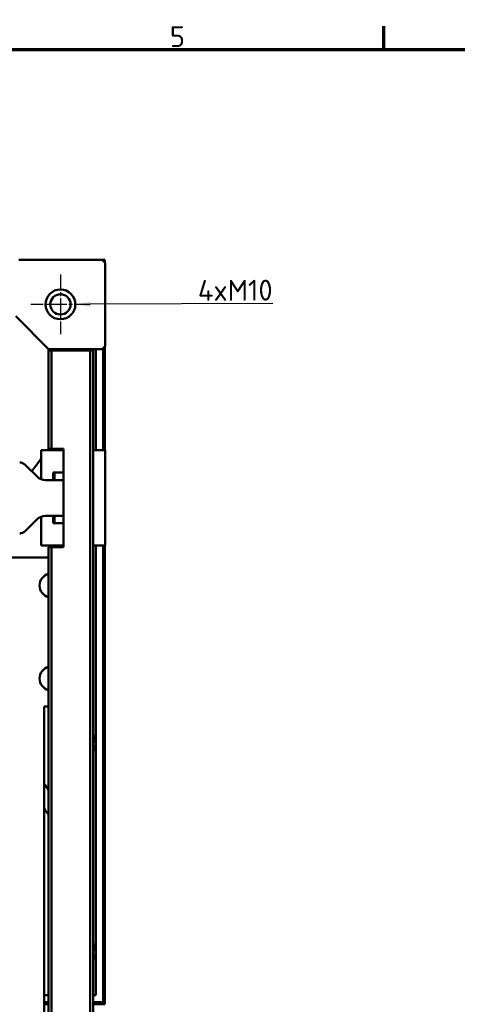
# Model space of a CAD drawing. Header units: millimetres. Extents: x 0 to 4584, y -120 to 1188.
# Tile 83 of 105: x 999 to 1146, y 827 to 1158. Entities that reach past the tile are written whole.
import ezdxf

# ---------------------------------------------------------------- set-up
doc = ezdxf.new("R2010")
doc.units = ezdxf.units.MM
doc.header["$LTSCALE"] = 2
doc.linetypes.add('CHAIN', pattern=[0.3543, 0.2362, -0.0295, 0.0591, -0.0295])
doc.layers.get('0').update_dxf_attribs({"lineweight": 25})
for name, color, linetype, lineweight in [('Bemaßung (ISO)', 7, 'Continuous', 25), ('Mittelpunktmarkierung (ISO)', 7, 'Continuous', 25), ('Rahmen (ISO)', 7, 'Continuous', 70), ('Sichtbar (ISO)', 7, 'Continuous', 50)]:
    doc.layers.add(name, color=color, linetype=linetype, lineweight=lineweight)
doc.styles.add('Notiztext (DIN)', font='isocpeur.ttf')
doc.dimstyles.new('Standard (DIN)', dxfattribs={"dimscale": 2, "dimtxt": 3.5, "dimasz": 2.5, "dimexe": 2, "dimexo": 0.5, "dimgap": 0.5, "dimtad": 1, "dimrnd": 1e-08, "dimtxsty": 'Notiztext (DIN)', "dimcen": 0.09, "dimdle": 10, "dimclrd": 256, "dimclre": 256, "dimclrt": 256, "dimadec": 0, "dimazin": 0, "dimtfac": 1, "dimtmove": 0, "dimatfit": 3, "dimfxl": 1, "dimtolj": 1, "dimtzin": 0, "dimlwd": -1, "dimlwe": -1, "dimarcsym": 0})

# ---------------------------------------------------------------- blocks, each defined once
blk = doc.blocks.new('Ränder Vorgaberahmen')
at = {"layer": 'Rahmen (ISO)'}
blk.add_line((560.67, 574), (560.67, 577.9), dxfattribs=at)
at = {"layer": 'Rahmen (ISO)', "flags": 128}
blk.add_lwpolyline([(20, 20), (20, 574), (821, 574), (821, 20), (20, 20)], dxfattribs=at)
at = {"layer": 'Rahmen (ISO)', "insert": (524.7, 574.4), "char_height": 3.5, "attachment_point": 7, "style": 'Notiztext (DIN)'}
blk.add_mtext('5', dxfattribs=at)
blk = doc.blocks.new('*D27')
at = {"layer": 'Bemaßung (ISO)', "transparency": 16777216}
for p, q in [((1012.44, 1062.41), (1012.8, 1062.41)), ((1012.62, 1062.23), (1012.62, 1062.59)), ((1084.07, 1062.69), (1022.62, 1062.45))]:
    blk.add_line(p, q, dxfattribs=at)
blk.add_solid([(1022.62, 1063.28), (1022.63, 1061.61), (1017.62, 1062.43)], dxfattribs=at)
at = {"layer": 'Defpoints', "color": 0, "transparency": 16777216}
for p in [(1007.62, 1062.39), (1017.62, 1062.43)]:
    blk.add_point(p, dxfattribs=at)
at = {"layer": 'Bemaßung (ISO)', "transparency": 16777216, "insert": (1054.34, 1070.57), "char_height": 7, "attachment_point": 1, "rotation": 0.2273, "style": 'Notiztext (DIN)'}
blk.add_mtext('\\A1; \\fISOCPEUR|b0|i0;{\\H7.0000;4xM10}', dxfattribs=at)

msp = doc.modelspace()

# ---------------------------------------------------------------- linework, layer by layer
at = {"layer": 'Mittelpunktmarkierung (ISO)', "linetype": 'CHAIN', "ltscale": 11.111974}
for p, q in [((1012.6221, 1072.4063), (1012.6221, 1052.4063)), ((1022.6221, 1062.4063), (1002.6221, 1062.4063))]:
    msp.add_line(p, q, dxfattribs=at)
at = {"layer": 'Sichtbar (ISO)'}
for p, q in [((1026.6221, 1077.4063), (998.6221, 1077.4063)), ((1026.6221, 1077.4063), (1027.6221, 1076.4063)), ((1026.7221, 1077.3063), (1027.5221, 1077.3063)), ((1026.7253, 1077.3032), (1027.5223, 1077.3032)), ((1026.865, 1077.1635), (1027.3826, 1077.1635)), ((1027.0651, 1076.9634), (1027.1825, 1076.9634)), ((1027.1238, 1076.9047), (1027.1825, 1076.9634)), ((1027.1825, 1076.9634), (1027.1825, 1076.846)), ((1027.5223, 1077.3032), (1027.3826, 1077.1635)), ((1027.3826, 1077.1635), (1027.3826, 1076.6459)), ((1027.5221, 1077.3063), (1027.5221, 1077.3032)), ((1027.5223, 1077.3032), (1027.5223, 1076.5062)), ((1027.6221, 1048.4063), (1027.6221, 1076.4063)), ((1008.6221, 1047.4063), (997.6221, 1058.4063)), ((1027.6221, 1048.4063), (1026.6221, 1047.4063)), ((1027.1825, 1047.9666), (1027.1825, 1013.4063)), ((1027.3826, 1048.1668), (1027.3826, 1013.4063)), ((1027.5223, 1048.3064), (1027.5223, 1013.4063)), ((1008.6221, 1047.4063), (1026.6221, 1047.4063)), ((1008.6221, 1047.4063), (1008.6221, 1046.9063)), ((1009.6221, 1046.9063), (1008.6221, 1046.9063)), ((1008.6221, 1013.9063), (1008.6221, 1046.9063)), ((1022.6221, 1046.9063), (1009.6221, 1046.9063)), ((1009.6221, 1013.9063), (1009.6221, 1046.9063)), ((1018.6221, 1046.9063), (1018.6221, 1047.4063)), ((1020.8723, 1047.4063), (1020.8723, 1046.9063)), ((1022.6221, 607.9063), (1022.6221, 1046.9063)), ((1023.6221, 1046.9063), (1022.6221, 1046.9063)), ((1023.6221, 607.9063), (1023.6221, 1046.9063)), ((1024.5223, 1013.4063), (1024.5223, 1047.4063)), ((1026.938, 1047.7222), (1026.938, 1013.4063)), ((1006.1752, 1010.4063), (1006.1752, 1013.4063)), ((1006.1752, 1013.4063), (1013.6221, 1013.4063)), ((1008.6221, 1013.9063), (1009.6221, 1013.9063)), ((1009.6221, 1013.9063), (1013.6221, 1013.9063)), ((1013.6221, 1013.9063), (1013.6221, 980.9063)), ((1023.6221, 1013.4063), (1027.6221, 1013.4063)), ((1027.6221, 1013.4063), (1027.6221, 1009.4063)), ((1006.1752, 1010.4063), (1006.1752, 1004.9063)), ((1027.6221, 1009.4063), (1027.6221, 985.4063)), ((1001.1369, 1008.2347), (1004.7937, 1004.5779)), ((1010.1752, 1004.9063), (1010.1752, 1005.9063)), ((1013.6221, 1005.9063), (1010.1752, 1005.9063)), ((1010.6221, 1005.9063), (1010.6221, 1003.4063)), ((1006.1752, 1003.6772), (1006.1752, 1004.9063)), ((1009.1221, 1003.4063), (1007.6221, 1003.4063)), ((1009.1221, 1003.4063), (1013.6221, 1003.4063)), ((1010.1752, 1004.9063), (1010.1752, 1003.4063)), ((1004.7937, 990.2347), (1001.1369, 986.5779)), ((1006.1752, 989.9063), (1006.1752, 991.1354)), ((1006.1752, 989.9063), (1006.1752, 984.4063)), ((1009.1221, 991.4063), (1007.6221, 991.4063)), ((1013.6221, 991.4063), (1009.1221, 991.4063)), ((1010.1752, 991.4063), (1010.1752, 989.9063)), ((1010.1752, 988.9063), (1010.1752, 989.9063)), ((1010.1752, 988.9063), (1013.6221, 988.9063)), ((1010.6221, 991.4063), (1010.6221, 988.9063)), ((1027.6221, 985.4063), (1027.6221, 981.4063)), ((1006.1752, 981.4063), (1006.1752, 984.4063)), ((1013.6221, 981.4063), (1006.1752, 981.4063)), ((1009.6221, 980.9063), (1008.6221, 980.9063)), ((1008.6221, 673.9063), (1008.6221, 980.9063)), ((1009.6221, 980.9063), (1013.6221, 980.9063)), ((1009.6221, 673.9063), (1009.6221, 980.9063)), ((1027.6221, 981.4063), (1023.6221, 981.4063)), ((1024.5223, 830.5032), (1024.5223, 981.4063)), ((1026.938, 981.4063), (1026.938, 828.0874)), ((1027.1825, 981.4063), (1027.1825, 827.843)), ((1027.3826, 981.4063), (1027.3826, 827.6429)), ((1027.5223, 981.4063), (1027.5223, 827.5032)), ((1008.6221, 977.4063), (985.7221, 977.4063)), ((1007.1221, 927.4063), (1007.1221, 727.4063)), ((1008.6221, 927.4063), (1007.1221, 927.4063)), ((1007.1221, 830.5032), (1008.6221, 830.5032)), ((1023.6221, 830.5032), (1024.5223, 830.5032)), ((1008.6221, 828.0874), (1007.1221, 828.0874)), ((1008.6221, 827.843), (1007.1221, 827.843)), ((1008.6221, 827.6429), (1007.1221, 827.6429)), ((1008.6221, 827.5032), (1007.1221, 827.5032)), ((1026.938, 828.0874), (1023.6221, 828.0874)), ((1027.1825, 827.843), (1023.6221, 827.843)), ((1027.3826, 827.6429), (1023.6221, 827.6429)), ((1027.5223, 827.5032), (1023.6221, 827.5032)), ((1026.938, 828.0874), (1027.1825, 827.843)), ((1027.3826, 827.6429), (1027.5223, 827.5032))]:
    msp.add_line(p, q, dxfattribs=at)
for radius in [5, 3.4]:
    msp.add_circle((1012.6221, 1062.4063), radius, dxfattribs=at)
for centre, radius, start, end in [((998.3084, 1005.4063), 4, 45, 74.998117), ((1007.6221, 1007.4063), 4, 225, 270), ((1007.6221, 987.4063), 4, 90, 135), ((1011.7223, 988.2855), 1.75, 128.950066, 152.133444), ((1017.1223, 991.4032), 6.65, 179.973075, 192.187383), ((998.3084, 989.4063), 4, 285.001883, 315), ((1012.0023, 968.0282), 10.0595, 109.634189, 111.209047), ((1009.5971, 968.0313), 4.005, 104.089998, 255.910002), ((1009.5971, 936.7813), 4.005, 104.089998, 255.910002), ((1012.0023, 936.7782), 10.0595, 248.692771, 250.365811), ((1022.5223, 916.5209), 1.75, 308.939542, 51.060458), ((1017.1223, 913.4032), 6.65, 347.802418, 12.197582), ((1022.5223, 846.5209), 1.75, 308.939542, 51.060458), ((1017.1223, 843.4032), 6.65, 347.802418, 12.197582)]:
    msp.add_arc(centre, radius, start, end, dxfattribs=at)
for points in [[(1008.312, 1013.4063), (1008.4373, 1013.5729), (1008.5626, 1013.7396), (1008.6879, 1013.9063)], [(1007.1221, 901.4735), (1007.622, 900.804), (1008.1221, 900.1347), (1008.6221, 899.4653)], [(1008.6221, 891.107), (1008.1225, 891.7801), (1007.6225, 892.4529), (1007.1221, 893.1255)]]:
    msp.add_open_spline(points, degree=3, dxfattribs=at)
for points, knots in [([(998.9212, 1009.3591), (998.965, 1009.3523), (999.0104, 1009.3445), (999.0568, 1009.3357), (999.1032, 1009.3268), (999.1506, 1009.317), (999.1986, 1009.306), (999.2466, 1009.295), (999.2952, 1009.283), (999.3438, 1009.27)], [0.000000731, 0.000000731, 0.000000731, 0.000000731, 0.333333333, 0.333333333, 0.333333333, 0.666666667, 0.666666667, 0.666666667, 1, 1, 1, 1]), ([(1002.9946, 1006.3771), (1003.9053, 1007.5795), (1004.8172, 1008.7812), (1005.7278, 1009.9838), (1005.877, 1010.1808), (1006.0261, 1010.3778), (1006.1752, 1010.5749)], [0.55536864, 0.55536864, 0.55536864, 0.55536864, 0.642451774, 0.642451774, 0.642451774, 0.656716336, 0.656716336, 0.656716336, 0.656716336]), ([(999.3438, 985.5426), (999.2952, 985.5296), (999.2466, 985.5176), (999.1986, 985.5066), (999.1506, 985.4957), (999.1032, 985.4858), (999.0568, 985.4769), (999.0104, 985.4681), (998.9651, 985.4603), (998.9212, 985.4535)], [0, 0, 0, 0, 0.33333333, 0.33333333, 0.33333333, 0.66666667, 0.66666667, 0.66666667, 1, 1, 1, 1])]:
    msp.add_open_spline(points, degree=3, knots=knots, dxfattribs=at)

# ---------------------------------------------------------------- block references
at = {"xscale": 2, "yscale": 2, "zscale": 2}
msp.add_blockref('Ränder Vorgaberahmen', (0, 0), dxfattribs=at)

# ---------------------------------------------------------------- dimensions: what is measured, and where the dimension line sits
at = {"layer": 'Bemaßung (ISO)'}
dim = msp.add_diameter_dim_2p(p1=(1007.6222, 1062.3865), p2=(1017.6221, 1062.4261), text=' \\fISOCPEUR|b0|i0;{\\H7.0000;4xM10}', dimstyle='Standard (DIN)', override={"dimgap": 0.5, "dimdec": 2, "dimlfac": 1, "dimtol": 0, "dimlim": 0, "dimtp": 0, "dimtm": 0, "dimtdec": 2, "dimtofl": 0}, dxfattribs=at)
dim.commit()
dim.dimension.update_dxf_attribs({"geometry": '*D27', "text_midpoint": (1068.7175, 1062.6288), "dimtype": 163})

doc.saveas('drawing.dxf')
